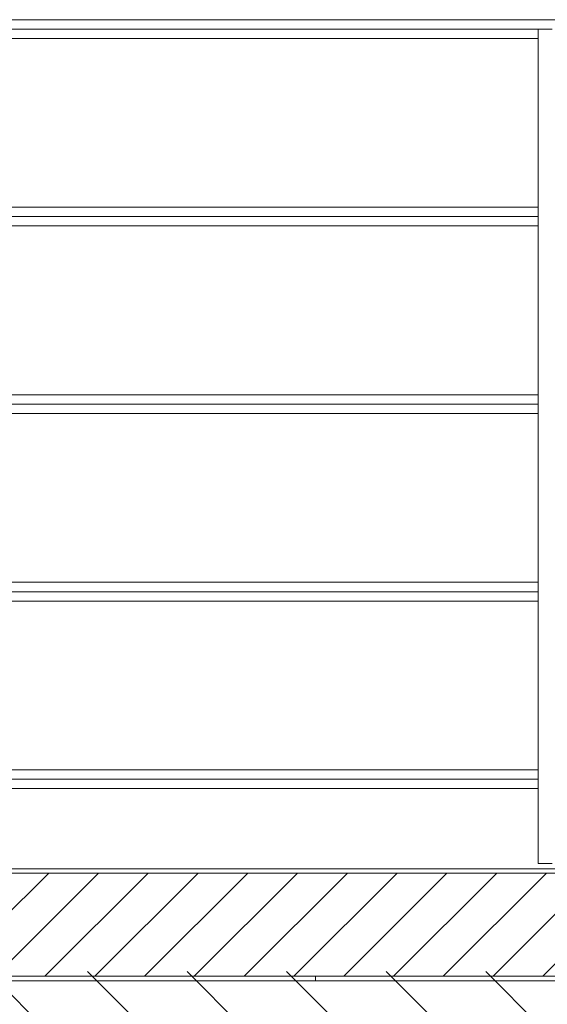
# Model space of a CAD drawing. Header units: millimetres. Extents: x 3311 to 117041, y -19950 to 21829.
# Tile 50 of 68: x 30925 to 32049, y 6630 to 8730. Entities that reach past the tile are written whole.
import ezdxf

# ---------------------------------------------------------------- set-up
doc = ezdxf.new("R2010")
doc.units = ezdxf.units.MM
doc.header["$MEASUREMENT"] = 0
for name, color, linetype in [('01-STR_Dalles.ARCHI', 7, 'Continuous'), ('01-STR_Escaliers et ascenseurs.ARCHI', 7, 'Continuous'), ('01-STR_Murs.ARCHI', 7, 'Continuous'), ('04-SOE_Cloisons .ARCHI', 7, 'Continuous'), ('04-SOE_Revetement de sol.ARCHI', 7, 'Continuous'), ('06-REP _ EQUIP MOBI _ marché.ARCHI', 7, 'Continuous'), ('L2', 7, 'Continuous')]:
    doc.layers.add(name, color=color, linetype=linetype)

# ---------------------------------------------------------------- blocks, each defined once
blk = doc.blocks.new('Élément de coupe_30_1')
at = {"layer": '01-STR_Dalles.ARCHI', "linetype": 'Continuous', "lineweight": 0, "true_color": 0x000000}
h = blk.add_hatch(dxfattribs=at)
h.set_pattern_fill('Hachure_simple_0001', color=18, style=0, pattern_type=2)
h.set_pattern_definition([(45, (0, 0), (-53.03301, 53.03301), [])])
h.paths.add_polyline_path([(19358.9, 6910), (19358.9, 6690), (33365.6, 6690), (33365.6, 6910)])
at = {"layer": '01-STR_Dalles.ARCHI', "color": 7, "linetype": 'Continuous', "lineweight": 5}
for p, q in [((33255.6, 6910), (27237.7, 6910)), ((33255.6, 6690), (19479.1, 6690))]:
    blk.add_line(p, q, dxfattribs=at)
blk = doc.blocks.new('Élément de coupe_116_1')
at = {"layer": '01-STR_Murs.ARCHI', "color": 7, "linetype": 'Continuous', "lineweight": 5}
blk.add_line((33255.6, 6680), (19479.1, 6680), dxfattribs=at)
blk = doc.blocks.new('Élément de coupe_130_1')
at = {"layer": '04-SOE_Cloisons .ARCHI', "color": 7, "linetype": 'Continuous', "lineweight": 5}
blk.add_line((27247.9, 6919), (33255.6, 6919), dxfattribs=at)
blk = doc.blocks.new('Élément de coupe_167_1')
at = {"layer": '06-REP _ EQUIP MOBI _ marché.ARCHI', "color": 7, "linetype": 'Continuous', "lineweight": 5}
for p, q in [((33255.6, 8730), (27245.7, 8730)), ((32030, 8710), (30863.9, 8710)), ((32060, 8710), (32030, 8710)), ((32030, 8690), (32030, 8710)), ((32030, 8690), (30863.9, 8690)), ((32030, 8330), (32030, 8690)), ((32030, 8330), (30863.9, 8330)), ((32030, 8290), (32030, 8330)), ((32030, 8310), (30863.9, 8310)), ((32030, 8290), (30863.9, 8290)), ((32030, 7930), (32030, 8290)), ((32030, 7930), (30863.9, 7930)), ((32030, 7890), (32030, 7930)), ((32030, 7910), (30863.9, 7910)), ((32030, 7890), (30863.9, 7890)), ((32030, 7530), (32030, 7890)), ((32030, 7530), (30863.9, 7530)), ((32030, 7490), (32030, 7530)), ((32030, 7510), (30863.9, 7510)), ((32030, 7490), (30863.9, 7490)), ((32030, 7130), (32030, 7490)), ((32030, 7130), (30863.9, 7130)), ((32030, 7090), (32030, 7130)), ((32030, 7110), (30863.9, 7110)), ((32030, 7090), (30863.9, 7090)), ((32030, 6930), (32030, 7090)), ((32060, 6930), (32030, 6930))]:
    blk.add_line(p, q, dxfattribs=at)
blk = doc.blocks.new('Élément de coupe_261_1')
at = {"layer": '01-STR_Escaliers et ascenseurs.ARCHI', "color": 7, "linetype": 'Continuous', "lineweight": 5}
for p, q in [((30155.4, 6690), (30155.4, 6680)), ((31555.4, 6680), (31555.4, 6690))]:
    blk.add_line(p, q, dxfattribs=at)
blk = doc.blocks.new('Élément de coupe_463_1')
at = {"layer": '04-SOE_Revetement de sol.ARCHI', "color": 7, "linetype": 'Continuous', "lineweight": 5}
blk.add_line((27247.9, 6918.6), (33255.6, 6918.6), dxfattribs=at)

msp = doc.modelspace()

# ---------------------------------------------------------------- hatches: boundary and pattern name
at = {"layer": 'L2', "linetype": 'Continuous', "lineweight": 5}
h = msp.add_hatch(dxfattribs=at)
h.set_pattern_fill('Diagonales_0001', color=252, style=0, pattern_type=2)
h.set_pattern_definition([(135, (42775.42, 5176.31), (106.066, 106.066), [])])
h.paths.add_polyline_path([(19479.126, 6700), (33247.481, 6700), (33247.481, 3652.621), (19479.126, 3652.621)])

# ---------------------------------------------------------------- block references
at = {"layer": '01-STR_Dalles.ARCHI', "lineweight": 0}
msp.add_blockref('Élément de coupe_30_1', (0, 0), dxfattribs=at)
at = {"layer": '01-STR_Escaliers et ascenseurs.ARCHI', "lineweight": 0}
msp.add_blockref('Élément de coupe_261_1', (0, 0), dxfattribs=at)
at = {"layer": '01-STR_Murs.ARCHI', "lineweight": 0}
msp.add_blockref('Élément de coupe_116_1', (0, 0), dxfattribs=at)
at = {"layer": '04-SOE_Cloisons .ARCHI', "lineweight": 0}
msp.add_blockref('Élément de coupe_130_1', (0, 0), dxfattribs=at)
at = {"layer": '04-SOE_Revetement de sol.ARCHI', "lineweight": 0}
msp.add_blockref('Élément de coupe_463_1', (0, 0), dxfattribs=at)
at = {"layer": '06-REP _ EQUIP MOBI _ marché.ARCHI', "lineweight": 0}
msp.add_blockref('Élément de coupe_167_1', (0, 0), dxfattribs=at)

doc.saveas('drawing.dxf')
